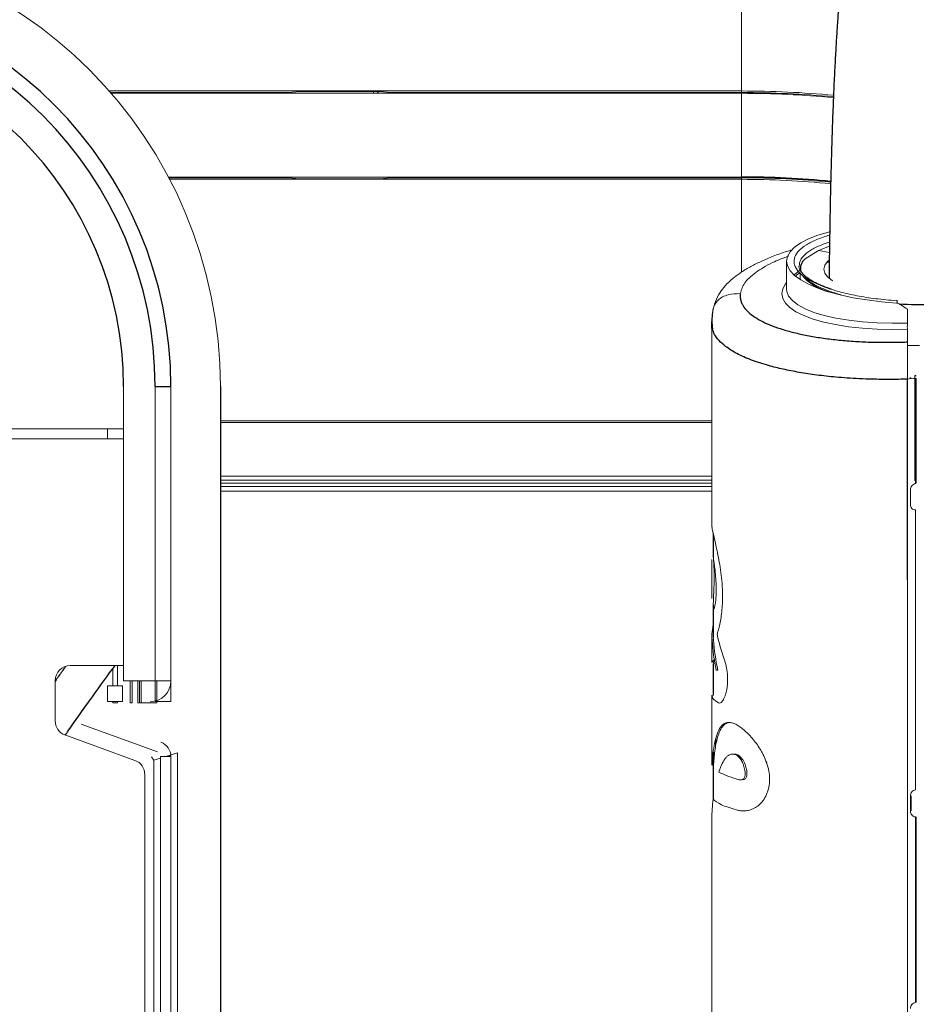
# Paper-space layout '_Bottom' of a CAD drawing. Header units: millimetres. Extents: x -1506 to 1507, y -634 to 605.
# Tile 26 of 33: x 1113 to 1293, y 121 to 319. Entities that reach past the tile are written whole.
import ezdxf

# ---------------------------------------------------------------- set-up
doc = ezdxf.new("R2010")
doc.units = ezdxf.units.MM

psp = doc.layouts.new('_Bottom')

# ---------------------------------------------------------------- linework, layer by layer
at = {"color": 144, "linetype": 'Continuous', "lineweight": 18}
for p, q in [((1257.66, 341.35), (1257.66, 287.07)), ((1257.66, 304.34), (1130.67, 304.34)), ((1166.76, 304.02), (1130.94, 304.02)), ((1257.66, 303.87), (1131.07, 303.87)), ((1168.82, 304.23), (1166.76, 304.02)), ((1184.12, 304.24), (1169.81, 304.24)), ((1183.76, 303.9), (1183.76, 304.24)), ((1187.16, 304.02), (1185.1, 304.23)), ((1257.66, 304.02), (1187.16, 304.02)), ((1256.94, 303.87), (1256.94, 304.02)), ((1257.66, 287.07), (1142.56, 287.07)), ((1166.76, 286.92), (1142.64, 286.92)), ((1257.66, 286.61), (1142.8, 286.61)), ((1166.76, 286.92), (1168.82, 286.72)), ((1169.81, 286.71), (1184.12, 286.71)), ((1185.1, 286.72), (1187.16, 286.92)), ((1257.66, 286.92), (1187.16, 286.92)), ((1257.66, 286.92), (1257.66, 267.98)), ((1273.09, 272.35), (1275.3, 273.21)), ((1273.09, 272.35), (1270.39, 270.62)), ((1275.28, 271.91), (1273.09, 272.35)), ((1266.68, 270.18), (1266.68, 264.61)), ((1269.43, 268.65), (1269.43, 268.32)), ((1269.43, 267.82), (1269.43, 266.5)), ((1288.82, 262.31), (1288.73, 262.32)), ((1291, 260.34), (1291, 257.76)), ((1251.68, 257.53), (1251.68, 216.93)), ((1291, 253.97), (1291, 256.5)), ((1292.42, 247.23), (1292.42, 226.06)), ((1292.04, 246.72), (1291, 246.5)), ((1133.54, 245), (1133.54, 185.94)), ((1139.89, 181.77), (1139.89, 245)), ((1143.07, 245), (1143.07, 181.77)), ((1153, 238.16), (1251.68, 238.16)), ((1251.68, 237.83), (1153, 237.83)), ((1133.54, 236.5), (1090.75, 236.5)), ((1130.37, 236.5), (1130.37, 234.5)), ((1133.54, 234.5), (1089.83, 234.5)), ((1153, 227), (1251.68, 227)), ((1251.68, 226.23), (1153, 226.23)), ((1251.68, 225.6), (1153, 225.6)), ((1153, 224.97), (1251.68, 224.97)), ((1251.68, 224), (1153, 224)), ((1251.71, 202.45), (1251.71, 210.32)), ((1251.71, 189.63), (1251.71, 195.38)), ((1252.04, 194.15), (1251.74, 194.15)), ((1122.83, 189), (1133.54, 189)), ((1131.4, 188.39), (1131.4, 184.94)), ((1132.34, 189), (1132.34, 184.94)), ((1252.88, 188.06), (1252.57, 188.07)), ((1119.83, 186), (1119.83, 177.9)), ((1133.54, 185.94), (1143.07, 185.94)), ((1134.87, 185.94), (1134.87, 181.5)), ((1135.3, 185.94), (1135.3, 181.5)), ((1136.44, 185.94), (1136.44, 181.5)), ((1136.73, 185.94), (1136.73, 181.5)), ((1137.13, 185.94), (1137.13, 181.5)), ((1140.23, 181.5), (1140.23, 185.94)), ((1133.37, 184.94), (1130.37, 184.94)), ((1130.37, 184.94), (1130.37, 181.77)), ((1133.37, 181.77), (1133.37, 184.94)), ((1251.68, 183.07), (1251.68, 172.65)), ((1251.98, 183.09), (1251.99, 183.06)), ((1130.37, 181.77), (1133.37, 181.77)), ((1131.4, 181.77), (1131.4, 181.5)), ((1132.34, 181.5), (1131.4, 181.5)), ((1132.34, 181.77), (1132.34, 181.5)), ((1134.87, 181.5), (1135.3, 181.5)), ((1136.44, 181.5), (1140.23, 181.5)), ((1139.89, 181.77), (1143.07, 181.77)), ((1125.07, 177.26), (1140.35, 171.7)), ((1135.85, 169.97), (1121.8, 175.08)), ((1252.51, 174.3), (1252.45, 172.75)), ((1251.68, 172.65), (1251.68, 169.18)), ((1139.66, 170.01), (1139.19, 170.69)), ((1141.01, 170.44), (1139.66, 170.01)), ((1139.66, 64.1), (1139.66, 170.01)), ((1141.01, 170.76), (1141.01, -170.76)), ((1143.07, 170.76), (1141.01, 170.76)), ((1142.04, 170.76), (1144.42, 171.51)), ((1142.83, 170.76), (1142.83, 171.01)), ((1143.07, 170.76), (1143.07, -170.76)), ((1144.42, 110.92), (1144.42, 171.51)), ((1251.98, 169.18), (1251.98, 171.66)), ((1137.83, -167.15), (1137.83, 167.15)), ((1251.68, 158.16), (1251.68, 22.47))]:
    psp.add_line(p, q, dxfattribs=at)
at = {"color": 7, "linetype": 'Continuous', "lineweight": 25}
for p, q in [((1274.89, 269.97), (1275.25, 270.04)), ((1251.71, 256.67), (1251.71, 258.07)), ((1139.89, 245), (1143.07, 245)), ((1153, 245), (1153, 102.59)), ((1251.98, 215.55), (1251.98, 210.68)), ((1251.98, 201.17), (1251.98, 194.7)), ((1251.98, 189.35), (1251.98, 183.07)), ((1251.98, 171.64), (1251.98, 162.2))]:
    psp.add_line(p, q, dxfattribs=at)
at = {"color": 144, "linetype": 'Continuous', "lineweight": 18, "flags": 128}
for points in [[(1184.11, 303.87), (1183.96, 303.89), (1183.76, 303.9)], [(1275.23, 276.06), (1275.1, 276.03), (1272.96, 275.37), (1271.1, 274.64), (1269.53, 273.84), (1268.3, 272.98), (1267.4, 272.07), (1266.86, 271.14), (1266.68, 270.18), (1266.86, 269.22), (1267.4, 268.26), (1268.3, 267.33), (1269.53, 266.43), (1271.1, 265.58), (1272.96, 264.78), (1275.1, 264.05), (1277.48, 263.41), (1280.08, 262.85), (1282.85, 262.39), (1285.76, 262.03), (1288.77, 261.78)], [(1275.95, 266.23), (1275.87, 266.28), (1274.94, 267.03), (1274.37, 267.8), (1274.17, 268.59), (1274.35, 269.37), (1274.91, 270.14), (1275.09, 270.31)], [(1269.43, 268.39), (1268.96, 268.05), (1268.19, 267.42)], [(1291, 256.5), (1287.9, 256.46), (1284.86, 256.54), (1281.93, 256.73), (1279.14, 257.03), (1276.53, 257.45), (1274.14, 257.96), (1272, 258.56), (1270.14, 259.26), (1268.58, 260.03), (1267.35, 260.86), (1266.45, 261.76), (1265.91, 262.69), (1265.73, 263.66), (1265.91, 264.64), (1266.45, 265.63), (1266.68, 265.92)], [(1266.68, 264.61), (1266.72, 264.12), (1267.1, 263.17), (1267.85, 262.26), (1268.96, 261.4), (1270.41, 260.61), (1272.18, 259.89), (1274.25, 259.26), (1276.59, 258.74), (1279.17, 258.31), (1281.93, 258), (1284.86, 257.8), (1287.9, 257.72), (1291, 257.76)], [(1288.91, 261.77), (1288.91, 261.8), (1288.9, 261.95), (1288.89, 262.09), (1288.87, 262.19), (1288.85, 262.26), (1288.83, 262.29), (1288.8, 262.29), (1288.77, 262.25)], [(1291, 253.25), (1292.33, 253.25), (1293.39, 253.26)], [(1292.42, 247.23), (1292.47, 247.23), (1292.52, 247.22), (1292.56, 247.21), (1292.6, 247.2), (1292.63, 247.19), (1292.66, 247.18), (1292.67, 247.17), (1292.68, 247.15)], [(1291.44, 246.76), (1291.48, 246.76), (1291.53, 246.75), (1291.57, 246.74), (1291.61, 246.73), (1291.64, 246.72), (1291.66, 246.71), (1291.67, 246.69), (1291.68, 246.68)], [(1292.68, 246.65), (1292.67, 246.64), (1292.67, 246.63), (1292.66, 246.62), (1292.64, 246.61), (1292.62, 246.61), (1292.6, 246.6), (1292.58, 246.59), (1292.55, 246.59)], [(1292.55, 225.56), (1292.58, 225.56), (1292.6, 225.57), (1292.62, 225.57), (1292.64, 225.58), (1292.66, 225.59), (1292.67, 225.59), (1292.67, 225.6), (1292.68, 225.61)]]:
    psp.add_lwpolyline(points, dxfattribs=at)
at = {"color": 144, "linetype": 'Continuous', "lineweight": 18}
for centre, radius, start, end in [((1063, 245), 90, 0, 89.789), ((1169.61, 283.76), 20.48, 89.4612, 92.2171), ((1184.31, 283.76), 20.48, 87.7829, 90.5388), ((1184.24, 303.7), 0.551, 18.722, 81.4105), ((1257.66, 105), 199.34, 84.6876, 90), ((1257.66, 105), 199.02, 84.6831, 90), ((1257.66, 105), 198.87, 84.6804, 90), ((1169.61, 307.18), 20.48, 267.7829, 270.5388), ((1184.31, 307.18), 20.48, 269.4612, 272.2171), ((1257.66, 105), 181.92, 84.3564, 90), ((1257.66, 105), 181.61, 84.3473, 90), ((1359.7, 374.18), 132.78, 237.9677, 238.6731), ((1122.83, 186), 3, 90, 180), ((1138.89, 185.94), 4.18, 270, 360), ((1122.83, 177.9), 3, 180, 250), ((1140.01, 170.76), 3.05, 0, 70), ((1134.83, 167.15), 3, 0, 70)]:
    psp.add_arc(centre, radius, start, end, dxfattribs=at)
at = {"color": 7, "linetype": 'Continuous', "lineweight": 25}
for centre, radius, start, end in [((1063.07, 245), 80, 0, 90), ((1063.07, 245), 76.83, 0, 90), ((1063.07, 245), 70.48, 0, 90), ((1257.66, 105), 182.07, 84.3589, 90), ((1272.03, 268.62), 2.58, 129.269, 191.1594), ((1278.24, 275.07), 11.45, 223.9693, 253.9285), ((1293.37, 338.84), 77.35, 266.986, 271.915)]:
    psp.add_arc(centre, radius, start, end, dxfattribs=at)
for points, knots in [([(1366.7, 458.65), (1366.69, 458.65), (1366.29, 458.51), (1365.46, 458.2), (1364.19, 457.73), (1362.86, 457.22), (1361.39, 456.65), (1359.86, 456.02), (1358.26, 455.35), (1356.77, 454.7), (1355.39, 454.07), (1354.1, 453.47), (1352.4, 452.66), (1350.29, 451.61), (1348.12, 450.48), (1346.41, 449.54), (1345.1, 448.81), (1343.75, 448.03), (1342.32, 447.18), (1340.82, 446.25), (1339.23, 445.25), (1337.66, 444.21), (1336.09, 443.15), (1334.51, 442.04), (1332.8, 440.8), (1331.1, 439.52), (1329.44, 438.22), (1327.87, 436.95), (1326.32, 435.65), (1324.83, 434.36), (1323.43, 433.11), (1322.11, 431.89), (1320.83, 430.67), (1319.57, 429.44), (1318.16, 428.02), (1316.61, 426.39), (1314.9, 424.54), (1313.19, 422.59), (1311.5, 420.58), (1309.88, 418.57), (1308.37, 416.62), (1306.95, 414.71), (1305.57, 412.78), (1304.2, 410.78), (1302.79, 408.65), (1301.31, 406.3), (1299.74, 403.68), (1298.13, 400.85), (1296.56, 397.92), (1295.26, 395.36), (1294.19, 393.14), (1293.29, 391.2), (1292.33, 389.07), (1291.34, 386.75), (1290.35, 384.32), (1289.41, 381.92), (1288.59, 379.69), (1287.84, 377.59), (1287.09, 375.38), (1286.27, 372.84), (1285.35, 369.84), (1284.41, 366.54), (1283.49, 363.05), (1282.51, 359.02), (1281.48, 354.32), (1280.42, 348.8), (1279.57, 343.53), (1278.91, 338.82), (1278.44, 335.07), (1278.06, 331.64), (1277.74, 328.5), (1277.49, 325.65), (1277.27, 323.1), (1277.09, 320.7), (1276.91, 318.19), (1276.72, 315.27), (1276.51, 311.84), (1276.31, 307.93), (1276.1, 303.51), (1275.91, 298.53), (1275.72, 292.84), (1275.55, 286.38), (1275.39, 279.01), (1275.28, 272.44), (1275.23, 268.22), (1275.22, 266.86)], [0, 0, 0, 0, 0.000244, 0.0126048, 0.0258335, 0.0398115, 0.0534389, 0.0706338, 0.0867208, 0.1017076, 0.1156019, 0.1284118, 0.1401586, 0.1662492, 0.1910377, 0.2035562, 0.2158461, 0.2286843, 0.2421945, 0.256365, 0.2711828, 0.2868952, 0.3003573, 0.3150715, 0.3310112, 0.348146, 0.3624253, 0.377388, 0.3920078, 0.4056777, 0.4186368, 0.4306443, 0.4420617, 0.4536187, 0.465332, 0.480896, 0.4967005, 0.5126172, 0.5288203, 0.5439639, 0.558075, 0.5711872, 0.5839082, 0.5970271, 0.6102558, 0.6244817, 0.6398112, 0.6560557, 0.6717473, 0.6864976, 0.6952368, 0.7045211, 0.7144794, 0.7250781, 0.7361912, 0.7463814, 0.7554987, 0.7635822, 0.7712056, 0.7810712, 0.7920616, 0.8036408, 0.8151916, 0.8266933, 0.8417971, 0.8573105, 0.8731934, 0.8828786, 0.8914025, 0.8988323, 0.9052708, 0.9109567, 0.9159391, 0.9200662, 0.92457, 0.9297738, 0.9356757, 0.9422807, 0.9491969, 0.9567813, 0.965073, 0.9741299, 0.9840328, 0.9948897, 1, 1, 1, 1]), ([(1268.53, 267.27), (1268.7, 267.41), (1268.94, 267.61), (1269.28, 267.81), (1269.38, 267.87)], [0, 0, 0, 0, 0.71271, 1, 1, 1, 1]), ([(1257.39, 263.68), (1257.39, 263.62), (1257.37, 263.5), (1257.36, 263.31), (1257.36, 263.13), (1257.37, 262.94), (1257.39, 262.76), (1257.42, 262.58), (1257.46, 262.4), (1257.51, 262.21), (1257.57, 262.03), (1257.64, 261.85), (1257.72, 261.67), (1257.96, 261.2), (1258.5, 260.44), (1259.59, 259.43), (1261.02, 258.49), (1262.77, 257.61), (1264.83, 256.81), (1267.17, 256.09), (1269.77, 255.46), (1272.6, 254.93), (1275.63, 254.5), (1278.83, 254.18), (1282.18, 253.97), (1284.83, 253.9), (1286.71, 253.89), (1287.78, 253.89), (1288.85, 253.91), (1289.93, 253.93), (1290.64, 253.96), (1291, 253.97)], [0, 0, 0, 0, 0.0107572, 0.0214993, 0.0322295, 0.0429507, 0.053666, 0.0643786, 0.0750915, 0.0858078, 0.0965305, 0.1072628, 0.1180078, 0.1287684, 0.1933372, 0.2578948, 0.3221271, 0.3862978, 0.4509169, 0.5153794, 0.5797271, 0.6440901, 0.7084391, 0.7727871, 0.8373232, 0.9019156, 0.9215813, 0.9412039, 0.960802, 0.9803945, 1, 1, 1, 1]), ([(1251.81, 259.9), (1251.76, 259.34), (1251.64, 258.23), (1251.74, 257.13), (1251.79, 256.58)], [0, 0, 0, 0, 0.5013927, 1, 1, 1, 1]), ([(1251.81, 256.59), (1251.79, 256.64), (1251.68, 256.93), (1251.71, 257.23), (1251.73, 257.47)], [0, 0, 0, 0, 0.185237, 1, 1, 1, 1]), ([(1291, 246.5), (1289.78, 246.47), (1287.4, 246.42), (1284.17, 246.47), (1281.34, 246.57), (1278.9, 246.71), (1276.02, 246.94), (1272.76, 247.29), (1269.21, 247.83), (1265.97, 248.47), (1262.71, 249.29), (1259.53, 250.32), (1256.61, 251.62), (1254.49, 252.94), (1253.06, 254.24), (1252.17, 255.42), (1251.93, 256.22), (1251.81, 256.59)], [0, 0, 0, 0, 0.0615762, 0.1199563, 0.1650725, 0.2080751, 0.2489642, 0.3204942, 0.3904863, 0.4589413, 0.5258603, 0.6157304, 0.7065958, 0.7984599, 0.8680385, 0.9381828, 1, 1, 1, 1]), ([(1121.92, 188.83), (1121.69, 188.51), (1120.99, 187.55), (1120.29, 186.56), (1119.83, 185.9)], [0, 0, 0, 0, 0.340806, 1, 1, 1, 1]), ([(1121.84, 175.01), (1122.05, 175.31), (1123.68, 177.68), (1126.84, 182.12), (1129.97, 186.48), (1131.68, 188.77), (1131.85, 189)], [0, 0, 0, 0, 0.061353, 0.486042, 0.948869, 1, 1, 1, 1])]:
    psp.add_open_spline(points, degree=3, knots=knots, dxfattribs=at)
at = {"color": 144, "linetype": 'Continuous', "lineweight": 18}
for points, knots in [([(1288.77, 262.25), (1287.36, 262.37), (1284.6, 262.6), (1280.77, 263.21), (1277.32, 263.99), (1274.31, 264.93), (1271.82, 266.01), (1269.93, 267.19), (1268.68, 268.45), (1268.12, 269.74), (1268.24, 271.03), (1269.07, 272.29), (1270.56, 273.47), (1272.63, 274.54), (1274.45, 275.14), (1275.34, 275.43)], [0, 0, 0, 0, 0.080379, 0.1573192, 0.2342592, 0.3111825, 0.3881057, 0.4649385, 0.5417715, 0.6186984, 0.6956253, 0.7725517, 0.8494781, 0.9264153, 1, 1, 1, 1]), ([(1275.31, 274), (1274.72, 273.81), (1273.24, 273.32), (1271.47, 272.39), (1270.03, 271.26), (1269.26, 270.18), (1269.25, 269.48), (1269.25, 269.21)], [0, 0, 0, 0, 0.152578, 0.385464, 0.611756, 0.844609, 1, 1, 1, 1]), ([(1267.86, 272.49), (1267.37, 272.34), (1265.89, 271.89), (1263.69, 271.06), (1261.32, 270.05), (1259.23, 268.98), (1257.41, 267.87), (1255.76, 266.63), (1254.43, 265.38), (1253.23, 263.84), (1252.27, 262.05), (1251.97, 260.65), (1251.81, 259.9)], [0, 0, 0, 0, 0.056085, 0.167557, 0.275416, 0.375195, 0.482095, 0.576378, 0.685549, 0.774816, 0.879216, 1, 1, 1, 1]), ([(1267.06, 271.2), (1265.95, 270.77), (1263.31, 269.76), (1260.35, 267.92), (1258.05, 265.82), (1257.61, 264.39), (1257.39, 263.68)], [0, 0, 0, 0, 0.19524, 0.462865, 0.731744, 1, 1, 1, 1]), ([(1275.8, 264.57), (1275.2, 264.78), (1273.98, 265.2), (1272.47, 265.88), (1271.22, 266.6), (1270.26, 267.31), (1269.61, 268), (1269.28, 268.61), (1269.15, 268.98), (1269.19, 269.18), (1269.19, 269.21)], [0, 0, 0, 0, 0.139913, 0.282593, 0.422138, 0.561856, 0.700529, 0.837108, 0.979937, 1, 1, 1, 1]), ([(1270.25, 267.07), (1270.46, 266.84), (1271.03, 266.21), (1272.66, 265.24), (1274.95, 264.22), (1276.86, 263.66), (1277.79, 263.38)], [0, 0, 0, 0, 0.161155, 0.44997, 0.730982, 1, 1, 1, 1]), ([(1257.39, 263.68), (1256.58, 263.64), (1255.35, 263.59), (1253.85, 263.05), (1252.89, 262.39), (1252.25, 261.46), (1251.9, 260.6), (1251.87, 260.05), (1251.87, 259.89)], [0, 0, 0, 0, 0.318878, 0.475938, 0.625711, 0.775474, 0.932515, 1, 1, 1, 1]), ([(1291, 260.34), (1291, 260.39), (1290.99, 260.43), (1290.94, 260.51), (1290.91, 260.55), (1290.82, 260.65), (1290.74, 260.71), (1290.66, 260.76)], [0, 0, 0, 0, 0.25, 0.25, 0.5, 0.5, 1, 1, 1, 1]), ([(1290.99, 256.54), (1290.95, 256.63), (1290.93, 256.79), (1290.93, 257.19), (1290.95, 257.42), (1290.99, 257.64)], [0, 0, 0, 0, 0.5, 0.5, 1, 1, 1, 1]), ([(1291, 252.87), (1291, 252.91), (1291, 252.98), (1291, 253.1), (1291, 253.2), (1291, 253.31), (1291, 253.41), (1291, 253.56), (1291, 253.75), (1291, 253.89), (1291, 253.97)], [0, 0, 0, 0, 0.077496, 0.157397, 0.239611, 0.324027, 0.410519, 0.498959, 0.728366, 1, 1, 1, 1]), ([(1291, 252.24), (1291, 252.28), (1291, 252.37), (1291, 252.5), (1291, 252.63), (1291, 252.75), (1291, 252.83), (1291, 252.87)], [0, 0, 0, 0, 0.1926056, 0.3889593, 0.5890424, 0.7927706, 1, 1, 1, 1]), ([(1291, 251.59), (1291, 251.64), (1291, 251.73), (1291, 251.86), (1291, 251.99), (1291, 252.12), (1291, 252.2), (1291, 252.24)], [0, 0, 0, 0, 0.19641, 0.394407, 0.594227, 0.79605, 1, 1, 1, 1]), ([(1291, 250.99), (1291, 251.04), (1291, 251.15), (1291, 251.3), (1291, 251.45), (1291, 251.55), (1291, 251.59)], [0, 0, 0, 0, 0.251312, 0.50138, 0.750761, 1, 1, 1, 1]), ([(1291, 250.19), (1291, 250.26), (1291, 250.4), (1291, 250.6), (1291, 250.8), (1291, 250.93), (1291, 250.99)], [0, 0, 0, 0, 0.258327, 0.51086, 0.757932, 1, 1, 1, 1]), ([(1291, 249.19), (1291, 249.26), (1291, 249.4), (1291, 249.61), (1291, 249.81), (1291, 250), (1291, 250.13), (1291, 250.19)], [0, 0, 0, 0, 0.212493, 0.418816, 0.618856, 0.812572, 1, 1, 1, 1]), ([(1291, 246.5), (1291, 246.77), (1291, 247.21), (1291, 247.81), (1291, 248.3), (1291, 248.76), (1291, 249.05), (1291, 249.19)], [0, 0, 0, 0, 0.30784, 0.499479, 0.683057, 0.850227, 1, 1, 1, 1]), ([(1292.55, 246.59), (1292.46, 246.59), (1292.37, 246.6), (1292.2, 246.64), (1292.11, 246.68), (1292.04, 246.72)], [0, 0, 0, 0, 0.5, 0.5, 1, 1, 1, 1]), ([(1291.55, 224.23), (1291.55, 224.38), (1291.58, 224.53), (1291.68, 224.81), (1291.76, 224.95), (1291.95, 225.18), (1292.06, 225.28), (1292.29, 225.45), (1292.42, 225.51), (1292.55, 225.56)], [0, 0, 0, 0, 0.25, 0.25, 0.5, 0.5, 0.75, 0.75, 1, 1, 1, 1]), ([(1291.55, 221.31), (1291.55, 221.48), (1291.55, 221.64), (1291.55, 221.81), (1291.55, 222.46), (1291.55, 223.12), (1291.55, 223.78), (1291.55, 223.93), (1291.55, 224.08), (1291.55, 224.23)], [0, 0, 0, 0, 0.000508, 0.000508, 0.000508, 0.002540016, 0.002540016, 0.002540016, 0.002996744, 0.002996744, 0.002996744, 0.002996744]), ([(1292.55, 220.25), (1292.42, 220.26), (1292.29, 220.29), (1292.06, 220.39), (1291.95, 220.46), (1291.76, 220.65), (1291.68, 220.76), (1291.58, 221.02), (1291.55, 221.16), (1291.55, 221.31)], [0, 0, 0, 0, 0.25, 0.25, 0.5, 0.5, 0.75, 0.75, 1, 1, 1, 1]), ([(1292.55, 164.07), (1292.55, 173.52), (1292.55, 182.95), (1292.55, 201.7), (1292.55, 211.02), (1292.55, 220.25)], [0, 0, 0, 0, 0.5, 0.5, 1, 1, 1, 1]), ([(1251.72, 216.91), (1251.71, 216.86), (1251.69, 216.73), (1252.04, 215.19), (1252.55, 212.99), (1253.01, 210.74), (1253.35, 208.77), (1253.64, 206.65), (1253.86, 204), (1253.85, 200.93), (1253.45, 197.87), (1253, 196.17), (1252.77, 195.43), (1252.73, 195.31)], [0, 0, 0, 0, 0.063933, 0.192345, 0.325376, 0.398322, 0.47127, 0.547686, 0.624027, 0.74235, 0.860859, 0.976974, 1, 1, 1, 1]), ([(1252.05, 203.26), (1252.03, 202.74), (1251.98, 201.72), (1251.97, 200.72), (1252.04, 200.3), (1252.18, 200.5), (1252.35, 201.22), (1252.49, 202.33), (1252.56, 203.79), (1252.54, 205.54), (1252.42, 207.37), (1252.25, 208.93), (1252.08, 210.03), (1251.99, 210.62), (1251.99, 210.64), (1251.99, 210.65)], [0, 0, 0, 0, 0.085402, 0.166831, 0.248417, 0.326966, 0.407155, 0.471561, 0.536161, 0.619579, 0.703729, 0.786487, 0.866559, 0.950406, 1, 1, 1, 1]), ([(1252.02, 210.31), (1252.03, 210.08), (1252.07, 209.58), (1252.13, 208.34), (1252.16, 206.8), (1252.13, 205.13), (1252.08, 203.96), (1252.06, 203.38), (1252.05, 203.26)], [0, 0, 0, 0, 0.164052, 0.349135, 0.553398, 0.755032, 0.946549, 1, 1, 1, 1]), ([(1291, 178.94), (1291, 183.93), (1291, 193.04), (1291, 202.11), (1291, 206.21)], [0.1920503, 0.1920503, 0.1920503, 0.1920503, 0.2616176, 0.3195673, 0.3195673, 0.3195673, 0.3195673]), ([(1251.71, 195.38), (1251.77, 195.91), (1251.84, 196.48), (1251.97, 197.44), (1251.98, 197.5)], [0, 0, 0, 0, 0.932529, 1, 1, 1, 1]), ([(1251.99, 194.83), (1251.98, 194.65), (1251.98, 194.34), (1252.02, 194.21), (1252.04, 194.15)], [0, 0, 0, 0, 0.594242, 1, 1, 1, 1]), ([(1252.27, 190.26), (1252.04, 190.08), (1251.78, 189.87), (1251.72, 189.66), (1251.71, 189.63)], [0, 0, 0, 0, 0.87258, 1, 1, 1, 1]), ([(1252.08, 189.33), (1252.03, 189.49), (1251.95, 189.72), (1252.22, 189.94), (1252.31, 190.01)], [0, 0, 0, 0, 0.685518, 1, 1, 1, 1]), ([(1254.18, 190.29), (1254.32, 189.88), (1254.45, 189.42), (1254.67, 188.42), (1254.75, 187.89), (1254.82, 187.07), (1254.84, 186.79), (1254.85, 186.24), (1254.85, 185.97), (1254.83, 185.43), (1254.81, 185.16), (1254.75, 184.65), (1254.72, 184.41), (1254.63, 183.93), (1254.58, 183.71), (1254.47, 183.29), (1254.4, 183.09), (1254.27, 182.73), (1254.2, 182.56), (1254.05, 182.26), (1253.98, 182.13), (1253.83, 181.9), (1253.75, 181.8), (1253.59, 181.64), (1253.51, 181.58), (1253.28, 181.46), (1253.13, 181.46), (1252.99, 181.54)], [0, 0, 0, 0, 0.125, 0.125, 0.25, 0.25, 0.3125, 0.3125, 0.375, 0.375, 0.4375, 0.4375, 0.5, 0.5, 0.5625, 0.5625, 0.625, 0.625, 0.6875, 0.6875, 0.75, 0.75, 0.8125, 0.8125, 0.875, 0.875, 1, 1, 1, 1]), ([(1252.99, 181.54), (1252.54, 181.83), (1251.78, 182.32), (1251.78, 182.84), (1251.77, 183.05)], [0, 0, 0, 0, 0.585245, 1, 1, 1, 1]), ([(1251.73, 169.2), (1251.77, 169.93), (1251.83, 170.65), (1252, 172.06), (1252.1, 172.75), (1252.37, 174.07), (1252.53, 174.69), (1252.94, 175.83), (1253.17, 176.33), (1253.6, 176.91), (1253.76, 177.08), (1254.1, 177.35), (1254.28, 177.45), (1254.67, 177.58), (1254.87, 177.61), (1255.31, 177.6), (1255.54, 177.57), (1256.26, 177.38), (1256.77, 177.12), (1257.58, 176.56), (1257.85, 176.34), (1258.4, 175.87), (1258.68, 175.61), (1259.24, 175.05), (1259.52, 174.75), (1260.07, 174.1), (1260.35, 173.75), (1260.89, 173.01), (1261.15, 172.63), (1261.52, 172.01), (1261.64, 171.8), (1261.88, 171.36), (1261.99, 171.13), (1262.32, 170.44), (1262.52, 169.96), (1262.78, 169.21), (1262.86, 168.95), (1263, 168.43), (1263.06, 168.16), (1263.21, 167.35), (1263.27, 166.81), (1263.29, 165.7), (1263.24, 165.16), (1263.09, 164.38), (1263.02, 164.12), (1262.87, 163.62), (1262.78, 163.39), (1262.48, 162.71), (1262.24, 162.29), (1261.85, 161.75), (1261.71, 161.58), (1261.42, 161.28), (1261.27, 161.13), (1260.81, 160.75), (1260.5, 160.55), (1259.87, 160.22), (1259.55, 160.09), (1258.93, 159.91), (1258.62, 159.86), (1258.03, 159.82), (1257.74, 159.82), (1257.17, 159.9), (1256.9, 159.97), (1256.64, 160.07)], [0, 0, 0, 0, 0.0625, 0.0625, 0.125, 0.125, 0.1875, 0.1875, 0.25, 0.25, 0.28125, 0.28125, 0.3125, 0.3125, 0.34375, 0.34375, 0.375, 0.375, 0.4375, 0.4375, 0.46875, 0.46875, 0.5, 0.5, 0.53125, 0.53125, 0.5625, 0.5625, 0.59375, 0.59375, 0.609375, 0.609375, 0.625, 0.625, 0.65625, 0.65625, 0.671875, 0.671875, 0.6875, 0.6875, 0.71875, 0.71875, 0.75, 0.75, 0.765625, 0.765625, 0.78125, 0.78125, 0.8125, 0.8125, 0.828125, 0.828125, 0.84375, 0.84375, 0.875, 0.875, 0.90625, 0.90625, 0.9375, 0.9375, 0.96875, 0.96875, 1, 1, 1, 1]), ([(1255.28, 177.55), (1255.17, 177.55), (1254.74, 177.57), (1254.11, 177.17), (1253.43, 176.28), (1252.79, 174.65), (1252.27, 172.26), (1252.11, 170.22), (1252.03, 169.19)], [0, 0, 0, 0, 0.04885, 0.179223, 0.32805, 0.477266, 0.738338, 1, 1, 1, 1]), ([(1253.12, 167.64), (1253.19, 167.88), (1253.27, 168.13), (1253.45, 168.61), (1253.54, 168.84), (1253.83, 169.5), (1254.04, 169.89), (1254.41, 170.41), (1254.54, 170.56), (1254.81, 170.84), (1254.96, 170.96), (1255.42, 171.23), (1255.75, 171.31), (1256.3, 171.19), (1256.49, 171.12), (1256.86, 170.87), (1257.05, 170.7), (1257.31, 170.39), (1257.4, 170.28), (1257.57, 170.03), (1257.65, 169.89), (1257.88, 169.46), (1258.02, 169.13), (1258.19, 168.6), (1258.23, 168.41), (1258.31, 168.03), (1258.34, 167.83), (1258.36, 167.52), (1258.37, 167.42), (1258.37, 167.22), (1258.36, 167.12), (1258.33, 166.82), (1258.28, 166.64), (1258.17, 166.43), (1258.13, 166.36), (1258.04, 166.26), (1257.99, 166.22), (1257.84, 166.12), (1257.74, 166.09), (1257.53, 166.06), (1257.43, 166.06), (1257.22, 166.08), (1257.12, 166.1), (1257.02, 166.13)], [0, 0, 0, 0, 0.0625, 0.0625, 0.125, 0.125, 0.25, 0.25, 0.3125, 0.3125, 0.375, 0.375, 0.5, 0.5, 0.5625, 0.5625, 0.625, 0.625, 0.65625, 0.65625, 0.6875, 0.6875, 0.75, 0.75, 0.78125, 0.78125, 0.8125, 0.8125, 0.828125, 0.828125, 0.84375, 0.84375, 0.875, 0.875, 0.890625, 0.890625, 0.90625, 0.90625, 0.9375, 0.9375, 0.96875, 0.96875, 1, 1, 1, 1]), ([(1257.78, 166.13), (1257.92, 166.1), (1258.14, 166.06), (1258.43, 166.26), (1258.61, 166.53), (1258.72, 166.9), (1258.75, 167.45), (1258.66, 168.26), (1258.35, 169.29), (1257.8, 170.3), (1257.09, 171), (1256.51, 171.33), (1256.22, 171.23), (1256.16, 171.21)], [0, 0, 0, 0, 0.086093, 0.137716, 0.178636, 0.219717, 0.270714, 0.351013, 0.47244, 0.626247, 0.781198, 0.952562, 1, 1, 1, 1]), ([(1252.03, 169.19), (1252.03, 169.13), (1252.02, 169.09), (1252.02, 169.03), (1252.01, 169.03), (1252.01, 169.04)], [0, 0, 0, 0, 0.5, 0.5, 1, 1, 1, 1]), ([(1291.55, 162.84), (1291.55, 162.99), (1291.58, 163.15), (1291.68, 163.42), (1291.76, 163.55), (1291.95, 163.77), (1292.06, 163.86), (1292.29, 164), (1292.42, 164.04), (1292.55, 164.07)], [0, 0, 0, 0, 0.25, 0.25, 0.5, 0.5, 0.75, 0.75, 1, 1, 1, 1]), ([(1256.64, 160.07), (1255.39, 160.39), (1254.38, 160.73), (1252.82, 161.45), (1252.27, 161.82), (1251.96, 162.2)], [0, 0, 0, 0, 0.5, 0.5, 1, 1, 1, 1]), ([(1291.55, 159.85), (1291.55, 160.01), (1291.55, 160.18), (1291.55, 160.35), (1291.55, 161.03), (1291.55, 161.7), (1291.55, 162.38), (1291.55, 162.53), (1291.55, 162.69), (1291.55, 162.84)], [0, 0, 0, 0, 0.000508, 0.000508, 0.000508, 0.002540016, 0.002540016, 0.002540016, 0.00300318, 0.00300318, 0.00300318, 0.00300318]), ([(1251.68, 158.28), (1251.68, 158.24), (1251.68, 158.18), (1251.68, 158.16), (1251.68, 158.16)], [0, 0, 0, 0, 0.843993, 1, 1, 1, 1]), ([(1292.55, 158.62), (1292.42, 158.65), (1292.29, 158.69), (1292.06, 158.83), (1291.95, 158.92), (1291.76, 159.13), (1291.69, 159.26), (1291.58, 159.54), (1291.55, 159.69), (1291.55, 159.85)], [0, 0, 0, 0, 0.25, 0.25, 0.5, 0.5, 0.75, 0.75, 1, 1, 1, 1]), ([(1292.55, 121.38), (1292.55, 127.58), (1292.55, 133.79), (1292.55, 146.21), (1292.55, 152.42), (1292.55, 158.62)], [0, 0, 0, 0, 0.5, 0.5, 1, 1, 1, 1]), ([(1292.68, 121.37), (1292.68, 127.57), (1292.68, 133.79), (1292.68, 146.21), (1292.68, 152.42), (1292.68, 158.63)], [0, 0, 0, 0, 0.5, 0.5, 1, 1, 1, 1]), ([(1291.55, 120.15), (1291.55, 120.31), (1291.58, 120.46), (1291.69, 120.74), (1291.76, 120.86), (1291.95, 121.08), (1292.06, 121.17), (1292.29, 121.3), (1292.42, 121.35), (1292.55, 121.38)], [0, 0, 0, 0, 0.25, 0.25, 0.5, 0.5, 0.75, 0.75, 1, 1, 1, 1])]:
    psp.add_open_spline(points, degree=3, knots=knots, dxfattribs=at)
for points in [[(1289.27, 261.62), (1289.12, 261.71), (1288.95, 261.77), (1288.77, 261.78)], [(1291, 257.76), (1291, 257.72), (1291, 257.68), (1290.99, 257.64)], [(1290.99, 256.54), (1291, 256.52), (1291, 256.51), (1291, 256.5)], [(1292.55, 225.56), (1292.55, 232.62), (1292.55, 239.64), (1292.55, 246.59)], [(1292.68, 246.65), (1292.68, 239.7), (1292.68, 232.68), (1292.68, 225.61)], [(1252.57, 188.07), (1252.14, 190.08), (1251.86, 192.11), (1251.74, 194.15)], [(1252.04, 194.15), (1252.16, 192.1), (1252.44, 190.07), (1252.88, 188.06)], [(1252.73, 195.31), (1253.11, 193.62), (1253.59, 191.95), (1254.18, 190.29)], [(1291, 151.95), (1291, 160.97), (1291, 169.97), (1291, 178.94)], [(1251.68, 169.18), (1251.69, 169.14), (1251.7, 169.09), (1251.71, 169.05)], [(1251.71, 169.05), (1251.72, 169.02), (1251.72, 169.08), (1251.73, 169.2)], [(1252.01, 169.04), (1252, 169.09), (1251.99, 169.13), (1251.98, 169.18)], [(1257.02, 166.13), (1256.17, 166.37), (1254.67, 166.87), (1253.57, 167.38), (1253.12, 167.64)], [(1251.96, 162.2), (1251.78, 160.9), (1251.69, 159.59), (1251.68, 158.28)], [(1291.68, 162.86), (1291.68, 161.86), (1291.68, 160.86), (1291.68, 159.86)], [(1291, 128.05), (1291, 136.01), (1291, 143.99), (1291, 151.95)], [(1291, 101.06), (1291, 110.03), (1291, 119.03), (1291, 128.05)]]:
    psp.add_open_spline(points, degree=3, dxfattribs=at)
at = {"color": 7, "linetype": 'Continuous', "lineweight": 25}
psp.add_open_spline([(1291, 206.21), (1291, 219.82), (1291, 233.28), (1291, 246.5)], degree=3, dxfattribs=at)

doc.saveas('drawing.dxf')
